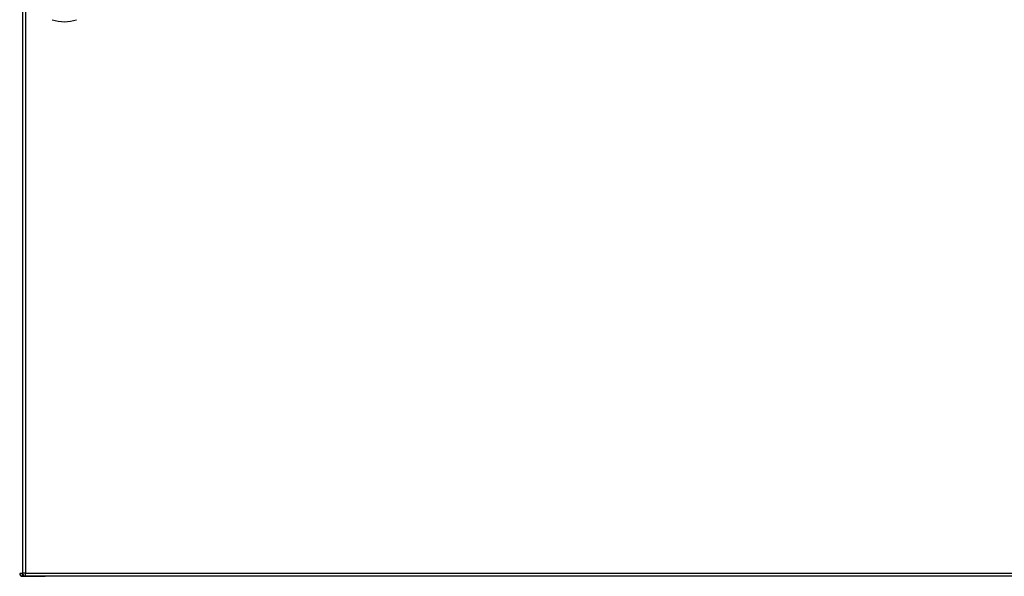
# Model space of a CAD drawing. Header units: inches. Extents: x 27 to 687, y 75 to 320.
# Tile 18 of 33: x 290 to 324, y 173 to 192. Entities that reach past the tile are written whole.
import ezdxf

# ---------------------------------------------------------------- set-up
doc = ezdxf.new("R2010")
doc.units = ezdxf.units.IN
doc.header["$MEASUREMENT"] = 0
doc.layers.add('Visible Edges(ANSI)', color=7, linetype='Continuous', lineweight=25)
doc.layers.add('Visible Tangent Edges(ANSI)', color=7, linetype='Continuous', lineweight=25)

msp = doc.modelspace()

# ---------------------------------------------------------------- linework, layer by layer
at = {"layer": 'Visible Edges(ANSI)'}
for p, q in [((290.343, 212.052), (290.343, 173.332)), ((290.343, 173.231), (291.11, 173.231)), ((356.047, 173.233), (290.442, 173.233)), ((356.145, 173.231), (291.11, 173.231))]:
    msp.add_line(p, q, dxfattribs=at)
for centre, radius, start, end in [((291.767, 193.381), 1.28, 251.2278, 288.7722), ((290.343, 173.33), 0.099, 180, 270), ((290.442, 173.332), 0.099, 180, 270)]:
    msp.add_arc(centre, radius, start, end, dxfattribs=at)
at = {"layer": 'Visible Tangent Edges(ANSI)'}
for p, q in [((290.442, 212.052), (290.442, 173.332)), ((290.343, 173.33), (290.244, 173.33)), ((290.442, 173.332), (290.343, 173.332)), ((290.343, 173.231), (290.343, 173.322)), ((290.442, 173.233), (290.442, 173.332)), ((290.442, 173.332), (356.047, 173.332))]:
    msp.add_line(p, q, dxfattribs=at)

doc.saveas('drawing.dxf')
